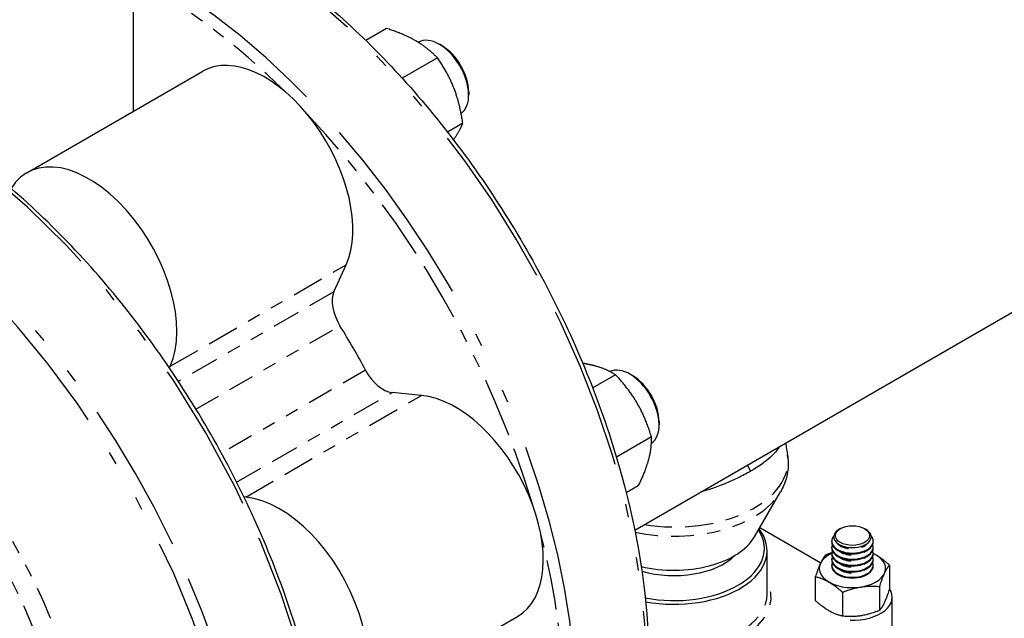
# Paper-space layout 'SHEET_1' of a CAD drawing. Header units: inches. Extents: x 3 to 360, y 8 to 227.
# Tile 71 of 98: x 109.03 to 116.45, y 126.2 to 130.71. Entities that reach past the tile are written whole.
import ezdxf

# ---------------------------------------------------------------- set-up
doc = ezdxf.new("R2010")
doc.units = ezdxf.units.IN
doc.header["$LTSCALE"] = 10.666667
doc.header["$MEASUREMENT"] = 0
doc.linetypes.add('DOUBLE_DASH_DOUBLE_DOT', pattern=[0.74, 0.24, -0.06, 0.24, -0.06, 0.01, -0.06, 0.01, -0.06])
doc.layers.get('0').update_dxf_attribs({"lineweight": 25})
doc.layers.add('PHANTOM', color=7, linetype='DOUBLE_DASH_DOUBLE_DOT', lineweight=25)

psp = doc.layouts.new('SHEET_1')

# ---------------------------------------------------------------- linework, layer by layer
for p, q in [((109.8828, 130.0227), (109.8828, 131.5697)), ((111.7899, 130.6449), (111.6337, 130.5547)), ((112.0314, 130.5415), (112.0296, 130.5404)), ((112.2098, 130.5133), (112.1877, 130.526)), ((112.1727, 130.424), (111.9074, 130.2708)), ((109.0783, 129.5582), (110.4042, 130.3237)), ((112.4087, 130.1688), (112.4087, 130.1433)), ((112.364, 129.9308), (112.2492, 129.8645)), ((113.6598, 126.8657), (118.6951, 129.7728)), ((111.3931, 128.6614), (111.4854, 128.8653)), ((110.1537, 128.0869), (110.1595, 128.0998)), ((113.5154, 128.0358), (113.3433, 127.9364)), ((113.6449, 128.0277), (113.6228, 128.0404)), ((112.0543, 127.8799), (111.8316, 127.9019)), ((113.8437, 127.6832), (113.8437, 127.6577)), ((113.7861, 127.5671), (113.5221, 127.4147)), ((114.7955, 127.5214), (114.8108, 127.4321)), ((113.687, 127.1974), (113.5963, 127.145)), ((110.7285, 127.1144), (110.7144, 127.1158)), ((114.5624, 126.8138), (114.7581, 127.1525)), ((114.603, 126.8841), (115.0619, 126.6192)), ((115.2099, 126.8767), (115.2011, 126.8716)), ((115.3915, 126.8767), (115.4003, 126.8716)), ((115.1444, 126.776), (115.1444, 126.7817)), ((115.1444, 126.7307), (115.1444, 126.7363)), ((115.4569, 126.776), (115.4569, 126.7817)), ((115.4569, 126.7307), (115.4569, 126.7363)), ((114.4834, 126.7195), (114.4835, 126.7222)), ((114.6572, 126.3833), (114.6572, 126.7099)), ((115.1444, 126.6853), (115.1444, 126.691)), ((115.4569, 126.6853), (115.4569, 126.691)), ((115.1444, 126.64), (115.1444, 126.6456)), ((115.1444, 126.5946), (115.1444, 126.6003)), ((115.4569, 126.64), (115.4569, 126.6456)), ((115.4569, 126.5946), (115.4569, 126.6003)), ((115.5796, 126.6009), (115.5796, 126.4202)), ((115.0218, 126.3339), (115.0218, 126.5146)), ((115.5049, 126.4399), (115.5049, 126.2592)), ((115.2259, 126.3967), (115.2259, 126.2161)), ((115.6007, 125.9098), (115.6007, 126.3588)), ((111.4509, 125.4488), (112.7767, 126.2143))]:
    psp.add_line(p, q)
for centre, major_axis, start_param, end_param in [((112.1877, 130.2709), (-0.1562, 0.2706), 3.191242, 6.283185), ((110.8729, 129.5118), (-0.4687, 0.8119), 3.534292, 6.283185), ((112.2098, 130.2836), (-0.1406, 0.2436), 3.926991, 5.497787), ((109.5471, 128.7463), (-0.4687, 0.8119), 3.534292, 6.586581), ((111.5564, 128.489), (-0.125, 0.2165), 0.392699, 1.628307), ((109.8582, 127.2689), (-1.68, 2.9098), 4.654879, 4.769899), ((111.7639, 128.1296), (0.125, -0.2165), 4.654879, 5.890486), ((113.6228, 127.7853), (-0.1563, 0.2706), 3.185508, 6.23927), ((113.6449, 127.798), (-0.1406, 0.2436), 3.926991, 5.497787), ((112.308, 127.0262), (0.4687, -0.8119), 0, 2.748894), ((110.9822, 126.2607), (0.4687, -0.8119), 5.97979, 9.032079), ((113.9572, 126.9304), (0.638, 0), 4.311962, 5.961116), ((113.9572, 126.7263), (0.68, 0), 4.385792, 6.647313), ((113.9572, 126.7099), (0.7, 0), 4.399944, 6.700673), ((115.3007, 126.7817), (0.1563, 0), 2.685106, 6.739671), ((115.3007, 126.8141), (-0.1408, 0), 5.497787, 10.210176), ((115.3007, 126.7363), (0.1563, 0), 2.91979, 6.504988), ((115.3007, 126.776), (-0.1563, 0), 0, 3.141593), ((115.3007, 126.7307), (-0.1563, 0), 0, 3.141593), ((113.9572, 126.8283), (0.5303, 0), 4.235263, 5.754442), ((115.3007, 126.576), (-0.25, 0), 5.387521, 10.320443), ((115.3007, 126.691), (0.1563, 0), 2.91979, 6.504988), ((115.3007, 126.6456), (0.1563, 0), 2.91979, 6.504988), ((115.3007, 126.6853), (-0.1563, 0), 0, 3.141593), ((115.3007, 126.6003), (0.1563, 0), 2.91979, 6.504988), ((115.3007, 126.64), (-0.1563, 0), 0, 3.141593), ((115.3007, 126.5946), (-0.1563, 0), 0, 3.141593), ((115.3007, 126.3588), (0.3, 0), 4.656718, 6.660374)]:
    psp.add_ellipse(centre, major_axis=major_axis, ratio=0.57735, start_param=start_param, end_param=end_param)
psp.add_ellipse((115.3007, 126.8242), major_axis=(0.1284, 0), ratio=0.57735)
for points, knots in [([(109.9963, 131.6352), (110.0303, 131.6231), (110.0644, 131.6103), (110.4376, 131.4629), (110.7836, 131.2612), (111.4561, 130.7433), (111.7826, 130.4271), (112.3832, 129.7127), (112.6571, 129.3148), (113.1253, 128.4772), (113.3195, 128.0377), (113.6087, 127.1609), (113.7035, 126.7237), (113.7837, 125.8949), (113.7688, 125.5035), (113.6291, 124.8068), (113.5044, 124.5012), (113.1885, 124.0558), (113.015, 123.8953), (112.8153, 123.78)], [5.701332, 5.701332, 5.701332, 5.701332, 5.733808, 5.733808, 6.05577, 6.05577, 6.378045, 6.378045, 6.699921, 6.699921, 7.02165, 7.02165, 7.343577, 7.343577, 7.6659, 7.6659, 7.987561, 7.987561, 8.246681, 8.246681, 8.246681, 8.246681]), ([(110.4288, 122.4022), (110.6688, 122.5408), (110.8708, 122.7446), (111.1807, 123.2634), (111.2872, 123.58), (111.3935, 124.2959), (111.3918, 124.6963), (111.2796, 125.5377), (111.169, 125.9785), (110.8506, 126.8558), (110.643, 127.292), (110.1517, 128.1163), (109.8682, 128.5042), (109.2534, 129.1931), (108.9222, 129.4938), (108.2446, 129.9776), (107.8982, 130.1604), (107.2249, 130.3878), (106.8979, 130.4326), (106.3542, 130.3818), (106.1285, 130.3117), (105.9288, 130.1964)], [4.31969, 4.31969, 4.31969, 4.31969, 4.631101, 4.631101, 4.94841, 4.94841, 5.270372, 5.270372, 5.592646, 5.592646, 5.914523, 5.914523, 6.236252, 6.236252, 6.558179, 6.558179, 6.880501, 6.880501, 7.202163, 7.202163, 7.461283, 7.461283, 7.461283, 7.461283]), ([(114.7521, 127.4963), (114.7381, 127.473), (114.7191, 127.4498), (114.6588, 127.391), (114.6114, 127.3558), (114.5546, 127.3214), (114.5474, 127.3171), (114.5402, 127.3128), (114.5327, 127.3085)], [12.230278, 12.230278, 12.230278, 12.230278, 12.644088, 12.644088, 13.28052, 13.28052, 13.28052, 13.360678, 13.360678, 13.360678, 13.360678]), ([(114.8108, 127.4321), (114.814, 127.413), (114.8159, 127.3936), (114.8169, 127.3546), (114.816, 127.3351), (114.8113, 127.2965), (114.8076, 127.2774), (114.7975, 127.24), (114.7912, 127.2217), (114.7763, 127.1863), (114.7677, 127.1691), (114.7581, 127.1525)], [3.828563, 3.828563, 3.828563, 3.828563, 3.9126625, 3.9126625, 3.996762, 3.996762, 4.0808615, 4.0808615, 4.164961, 4.164961, 4.2490605, 4.2490605, 4.2490605, 4.2490605]), ([(114.5327, 127.3085), (114.5034, 127.2915), (114.4719, 127.275), (114.353, 127.2175), (114.2567, 127.1802), (114.1549, 127.1515)], [0.080158, 0.080158, 0.080158, 0.080158, 0.396868, 0.396868, 1.21129, 1.21129, 1.21129, 1.21129])]:
    psp.add_open_spline(points, degree=3, knots=knots)
for points, weights in [([(112.0109, 130.5516), (111.9221, 130.6028), (111.7899, 130.6449)], [1, 1.0930923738, 1.10906450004]), ([(112.1727, 130.424), (112.0997, 130.5003), (112.0109, 130.5516)], [1.10906450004, 1.0930923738, 1]), ([(112.298, 130.1945), (112.2536, 130.3089), (112.1727, 130.424)], [1, 1.0930923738, 1.10906450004]), ([(112.364, 129.9308), (112.3424, 130.08), (112.298, 130.1945)], [1.10906450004, 1.0930923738, 1]), ([(112.298, 129.8117), (112.3424, 129.8749), (112.364, 129.9308)], [1, 1.0930923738, 1.10906450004]), ([(112.2941, 129.8063), (112.2961, 129.809), (112.298, 129.8117)], [1.00717067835, 1.00364443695, 1]), ([(113.3602, 128.1024), (113.3185, 128.1136), (113.2688, 128.1214)], [1, 1.0431648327, 1.06974906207]), ([(113.5154, 128.0358), (113.446, 128.0795), (113.3602, 128.1024)], [1.10906450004, 1.0930923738, 1]), ([(113.6804, 127.8185), (113.6176, 127.9273), (113.5154, 128.0358)], [1, 1.0930923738, 1.10906450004]), ([(113.7861, 127.5671), (113.7432, 127.7098), (113.6804, 127.8185)], [1.10906450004, 1.0930923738, 1]), ([(113.7661, 127.3993), (113.7891, 127.4851), (113.7861, 127.5671)], [1, 1.0930923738, 1.10906450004]), ([(113.687, 127.1974), (113.7432, 127.3135), (113.7661, 127.3993)], [1.10906450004, 1.0930923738, 1]), ([(115.0965, 126.6756), (115.0591, 126.6291), (115.0218, 126.5146)], [1, 1.15470053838, 1]), ([(115.1445, 126.6931), (115.1214, 126.6856), (115.0965, 126.6756)], [1.04125874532, 1.02451383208, 1]), ([(115.5796, 126.6009), (115.5141, 126.6606), (115.4569, 126.6892)], [1, 1.09408687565, 1.07372889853]), ([(115.5049, 126.4399), (115.5422, 126.5544), (115.5796, 126.6009)], [1, 1.15470053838, 1]), ([(115.0218, 126.5146), (115.1239, 126.4897), (115.2259, 126.3967)], [1, 1.15470053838, 1]), ([(115.2259, 126.3967), (115.3654, 126.4523), (115.5049, 126.4399)], [1, 1.15470053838, 1]), ([(115.5796, 126.4202), (115.5422, 126.3057), (115.5049, 126.2592)], [1, 1.15470053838, 1]), ([(115.2259, 126.2161), (115.1239, 126.241), (115.0218, 126.3339)], [1, 1.15470053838, 1]), ([(115.5049, 126.2592), (115.3654, 126.2036), (115.2259, 126.2161)], [1, 1.15470053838, 1])]:
    psp.add_rational_spline(points, weights, degree=2)
at = {"layer": 'PHANTOM', "ltscale": 0.093421}
for p, q in [((110.1595, 128.0998), (111.4854, 128.8653)), ((110.7285, 127.1144), (112.0543, 127.8799))]:
    psp.add_line(p, q, dxfattribs=at)
at = {"layer": 'PHANTOM', "ltscale": 0.082531}
for p, q in [((111.3931, 128.6614), (110.2217, 127.985)), ((110.6601, 127.2256), (111.8316, 127.9019))]:
    psp.add_line(p, q, dxfattribs=at)
at = {"layer": 'PHANTOM', "ltscale": 0.07649}
for p, q in [((110.353, 127.7776), (111.4388, 128.4045)), ((111.632, 128.07), (110.5461, 127.4431))]:
    psp.add_line(p, q, dxfattribs=at)
at = {"layer": 'PHANTOM', "ltscale": 0.002562}
psp.add_line((114.5327, 127.3085), (114.5095, 127.3563), dxfattribs=at)
at = {"layer": 'PHANTOM', "ltscale": 0.482861}
psp.add_ellipse((110.5653, 127.6771), major_axis=(2.25, -3.8971), ratio=0.57735, start_param=0, end_param=2.540924, dxfattribs=at)
at = {"layer": 'PHANTOM', "ltscale": 0.574479}
psp.add_ellipse((110.0349, 127.3709), major_axis=(2.25, -3.8971), ratio=0.57735, start_param=0.388684, end_param=2.404041, dxfattribs=at)
at = {"layer": 'PHANTOM', "ltscale": 0.081852}
psp.add_ellipse((109.9908, 127.3454), major_axis=(2.2188, -3.843), ratio=0.57735, start_param=2.020352, end_param=2.390619, dxfattribs=at)
at = {"layer": 'PHANTOM', "ltscale": 0.447757}
for centre, major_axis, start_param, end_param in [((108.1788, 126.2993), (-2.25, 3.8971), 3.141593, 6.283185), ((107.6485, 125.9931), (2.25, -3.8971), 0, 3.141593)]:
    psp.add_ellipse(centre, major_axis=major_axis, ratio=0.57735, start_param=start_param, end_param=end_param, dxfattribs=at)
at = {"layer": 'PHANTOM', "ltscale": 0.458432}
psp.add_ellipse((107.6043, 125.9676), major_axis=(-2.2188, 3.843), ratio=0.57735, start_param=2.660256, end_param=6.737499, dxfattribs=at)
at = {"layer": 'PHANTOM', "ltscale": 0.17419}
psp.add_ellipse((109.9908, 127.3454), major_axis=(2.2188, -3.843), ratio=0.57735, start_param=1.177068, end_param=1.964525, dxfattribs=at)
at = {"layer": 'PHANTOM', "ltscale": 0.115583}
psp.add_ellipse((107.5359, 125.9281), major_axis=(1.3169, -2.2809), ratio=0.57735, start_param=1.130492, end_param=2.011101, dxfattribs=at)
at = {"layer": 'PHANTOM', "ltscale": 0.095914}
psp.add_ellipse((107.6043, 125.9676), major_axis=(-1.3778, 2.3864), ratio=0.57735, start_param=4.354424, end_param=5.053007, dxfattribs=at)
at = {"layer": 'PHANTOM', "ltscale": 0.082799}
psp.add_ellipse((113.9572, 127.3835), major_axis=(0.8577, 0), ratio=0.57735, start_param=4.443898, end_param=6.381613, dxfattribs=at)
at = {"layer": 'PHANTOM', "ltscale": 0.06748}
psp.add_ellipse((113.9572, 127.3068), major_axis=(0.8444, 0), ratio=0.57735, start_param=4.356489, end_param=5.961116, dxfattribs=at)
at = {"layer": 'PHANTOM', "ltscale": 0.147455}
psp.add_ellipse((109.9908, 127.3454), major_axis=(2.2188, -3.843), ratio=0.57735, start_param=0.454575, end_param=1.121241, dxfattribs=at)
at = {"layer": 'PHANTOM', "ltscale": 0.014966}
psp.add_ellipse((115.3007, 126.7959), major_axis=(-0.1262, 0), ratio=0.57735, start_param=0.373824, end_param=2.767768, dxfattribs=at)
at = {"layer": 'PHANTOM', "ltscale": 0.011785}
for centre in [(115.3007, 126.7505), (115.3007, 126.7052), (115.3007, 126.6598), (115.3007, 126.6144)]:
    psp.add_ellipse(centre, major_axis=(0.1262, 0), ratio=0.57735, start_param=3.768158, end_param=5.65662, dxfattribs=at)
at = {"layer": 'PHANTOM', "ltscale": 0.059745}
psp.add_ellipse((113.9572, 126.3588), major_axis=(0.73, 0), ratio=0.57735, start_param=4.927247, end_param=6.570867, dxfattribs=at)
at = {"layer": 'PHANTOM', "ltscale": 0.046945}
psp.add_ellipse((113.9572, 126.3833), major_axis=(0.7, 0), ratio=0.57735, start_param=4.935745, end_param=6.283185, dxfattribs=at)

doc.saveas('drawing.dxf')
